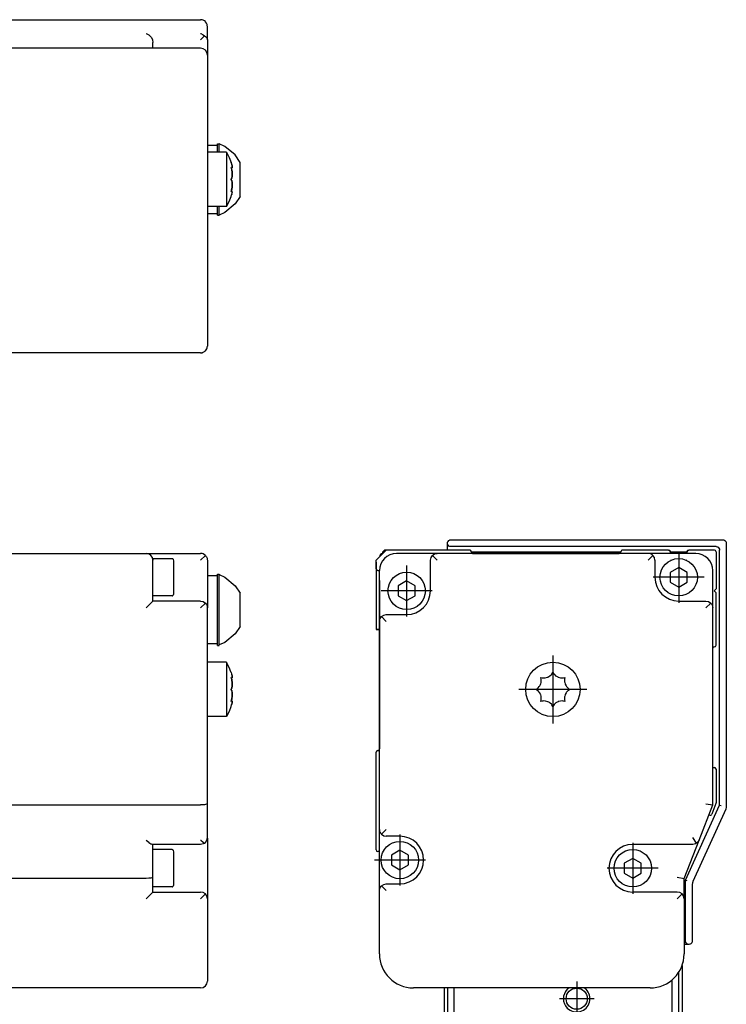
# Model space of a CAD drawing. Header units: inches. Extents: x -381 to 17245, y -418 to 176.
# Tile 37 of 37: x 17141 to 17245, y -73 to 71. Entities that reach past the tile are written whole.
import ezdxf

# ---------------------------------------------------------------- set-up
doc = ezdxf.new("R2010")
doc.units = ezdxf.units.IN
doc.linetypes.add('DOT_CENTER', pattern=[14, 12, -1, 0, -1])
doc.layers.add('1', color=7, linetype='Continuous')

# ---------------------------------------------------------------- blocks, each defined once
blk = doc.blocks.new('Modulo_der__22-ET___29', base_point=(14671.93, -70.93))
at = {"color": 7, "linetype": 'Continuous'}
for p, q in [((17138.83, -7.03), (17159.83, -7.03)), ((17159.83, -7.03), (17167.83, -7.03)), ((17168.04, -7.05), (17167.83, -7.03)), ((17168.21, -7.1), (17168.04, -7.05)), ((17168.23, -7.11), (17168.21, -7.1)), ((17168.42, -7.22), (17168.23, -7.11)), ((17168.53, -7.32), (17168.42, -7.22)), ((17160.83, -7.78), (17163.63, -7.78)), ((17160.83, -7.78), (17160.83, -8.03)), ((17160.83, -9.53), (17160.83, -8.03)), ((17163.63, -7.78), (17163.7, -7.79)), ((17163.7, -7.79), (17163.8, -7.88)), ((17163.8, -7.88), (17163.83, -8.17)), ((17163.83, -8.17), (17163.83, -9.55)), ((17167.83, -8.03), (17168.53, -7.32)), ((17168.53, -7.32), (17168.57, -7.36)), ((17168.57, -7.36), (17168.69, -7.53)), ((17168.69, -7.53), (17168.75, -7.65)), ((17168.75, -7.65), (17168.78, -7.72)), ((17168.78, -7.72), (17168.82, -7.92)), ((17168.82, -7.92), (17168.83, -8.03)), ((17168.83, -8.03), (17168.83, -10.53)), ((17160.83, -14.03), (17160.83, -9.53)), ((17163.83, -9.55), (17163.83, -13.08)), ((17170.33, -10.07), (17170.58, -10.07)), ((17170.33, -15.32), (17170.33, -10.07)), ((17170.58, -10.07), (17170.58, -10.15)), ((17170.58, -15.32), (17170.58, -10.07)), ((17170.33, -10.32), (17168.83, -10.32)), ((17168.83, -10.53), (17168.83, -15.03)), ((17170.58, -10.15), (17171.41, -10.54)), ((17171.41, -10.54), (17172.9, -11.77)), ((17172.9, -11.77), (17173.63, -12.86)), ((17173.63, -15.32), (17173.63, -12.86)), ((17160.83, -14.03), (17159.83, -15.03)), ((17163.63, -13.28), (17160.83, -13.28)), ((17167.83, -14.03), (17160.83, -14.03)), ((17163.63, -13.28), (17163.7, -13.27)), ((17163.7, -13.27), (17163.8, -13.18)), ((17163.8, -13.18), (17163.83, -13.08)), ((17167.83, -14.03), (17168.21, -14.1)), ((17168.53, -14.32), (17167.83, -15.03)), ((17168.21, -14.1), (17168.53, -14.32)), ((17168.53, -14.32), (17168.57, -14.36)), ((17168.57, -14.36), (17168.69, -14.53)), ((17168.69, -14.53), (17168.75, -14.65)), ((17168.75, -14.65), (17168.78, -14.72)), ((17168.78, -14.72), (17168.82, -14.92)), ((17168.82, -14.92), (17168.83, -15.03)), ((17168.83, -43.84), (17168.83, -15.03)), ((17170.33, -20.57), (17170.33, -15.32)), ((17170.58, -20.49), (17170.58, -15.32)), ((17173.63, -17.79), (17173.63, -15.32)), ((17173.63, -17.79), (17172.9, -18.87)), ((17171.41, -20.11), (17170.58, -20.49)), ((17172.9, -18.87), (17171.41, -20.11)), ((17170.33, -20.32), (17168.83, -20.32)), ((17170.33, -20.57), (17170.58, -20.57)), ((17170.58, -20.57), (17170.58, -20.49)), ((17171.66, -23.03), (17168.83, -23.03)), ((17171.66, -23.05), (17171.66, -23.03)), ((17171.66, -23.03), (17171.66, -23.05)), ((17172.04, -23.79), (17171.66, -23.05)), ((17171.66, -23.05), (17171.66, -27.03)), ((17172.28, -24.45), (17172.04, -23.79)), ((17172.33, -24.53), (17172.28, -24.45)), ((17172.33, -24.53), (17172.39, -24.75)), ((17172.4, -25.56), (17172.33, -25.26)), ((17172.33, -25.26), (17172.38, -25.31)), ((17172.34, -25.33), (17172.43, -25.33)), ((17172.34, -25.33), (17172.39, -25.51)), ((17172.38, -25.31), (17172.39, -25.31)), ((17172.39, -24.75), (17172.42, -24.84)), ((17172.39, -25.31), (17172.42, -25.33)), ((17172.39, -25.51), (17172.4, -25.54)), ((17172.46, -25.04), (17172.4, -24.78)), ((17172.4, -25.54), (17172.42, -25.64)), ((17172.42, -25.64), (17172.4, -25.56)), ((17172.42, -24.84), (17172.46, -25.01)), ((17172.42, -25.33), (17172.43, -25.33)), ((17172.44, -25.77), (17172.42, -25.64)), ((17172.42, -25.64), (17172.44, -25.77)), ((17172.43, -25.33), (17172.46, -25.31)), ((17172.46, -25.94), (17172.44, -25.77)), ((17172.44, -25.77), (17172.46, -25.89)), ((17172.47, -25.09), (17172.46, -25.04)), ((17172.46, -25.31), (17172.48, -25.14)), ((17172.47, -25.29), (17172.46, -25.31)), ((17172.46, -25.89), (17172.46, -25.9)), ((17172.46, -25.9), (17172.47, -26.03)), ((17172.47, -26.03), (17172.46, -25.94)), ((17172.48, -25.14), (17172.47, -25.09)), ((17172.47, -25.09), (17172.48, -25.14)), ((17172.48, -26.23), (17172.47, -26.03)), ((17172.47, -26.03), (17172.48, -26.23)), ((17172.48, -25.14), (17172.48, -25.21)), ((17171.66, -27.03), (17171.66, -31.03)), ((17172.4, -26.86), (17172.33, -27.03)), ((17172.33, -27.03), (17172.39, -26.89)), ((17172.4, -27.19), (17172.33, -27.03)), ((17172.33, -27.03), (17172.39, -27.17)), ((17172.39, -26.89), (17172.42, -26.81)), ((17172.39, -27.17), (17172.4, -27.19)), ((17172.42, -26.81), (17172.4, -26.86)), ((17172.42, -27.25), (17172.4, -27.19)), ((17172.4, -27.19), (17172.42, -27.25)), ((17172.42, -26.81), (17172.47, -26.51)), ((17172.46, -26.61), (17172.42, -26.81)), ((17172.46, -27.44), (17172.42, -27.25)), ((17172.42, -27.25), (17172.47, -27.55)), ((17172.47, -26.51), (17172.46, -26.58)), ((17172.46, -26.58), (17172.46, -26.61)), ((17172.46, -27.47), (17172.46, -27.44)), ((17172.47, -27.55), (17172.46, -27.47)), ((17172.48, -26.28), (17172.47, -26.51)), ((17172.47, -26.51), (17172.48, -26.3)), ((17172.48, -26.28), (17172.48, -26.23)), ((17172.48, -26.23), (17172.48, -26.25)), ((17172.48, -26.25), (17172.48, -26.28)), ((17172.48, -26.3), (17172.48, -26.28)), ((17172.33, -28.8), (17172.39, -28.54)), ((17172.38, -28.75), (17172.33, -28.8)), ((17172.4, -28.52), (17172.34, -28.73)), ((17172.34, -28.73), (17172.43, -28.73)), ((17172.4, -28.74), (17172.38, -28.75)), ((17172.39, -28.54), (17172.42, -28.42)), ((17172.42, -28.42), (17172.4, -28.5)), ((17172.4, -28.5), (17172.4, -28.52)), ((17172.43, -28.73), (17172.4, -28.74)), ((17172.42, -28.42), (17172.44, -28.28)), ((17172.44, -28.28), (17172.42, -28.42)), ((17172.46, -28.74), (17172.43, -28.73)), ((17172.43, -28.73), (17172.46, -28.74)), ((17172.46, -28.16), (17172.44, -28.28)), ((17172.44, -28.28), (17172.46, -28.17)), ((17172.46, -28.17), (17172.47, -28.03)), ((17172.47, -28.03), (17172.46, -28.12)), ((17172.46, -28.12), (17172.46, -28.16)), ((17172.48, -28.91), (17172.46, -28.74)), ((17172.46, -29.03), (17172.47, -28.96)), ((17172.47, -28.96), (17172.46, -29.02)), ((17172.48, -27.78), (17172.47, -27.55)), ((17172.47, -27.55), (17172.48, -27.76)), ((17172.47, -28.03), (17172.48, -27.83)), ((17172.48, -27.83), (17172.47, -28.03)), ((17172.47, -28.76), (17172.48, -28.84)), ((17172.47, -28.96), (17172.48, -28.91)), ((17172.48, -28.91), (17172.47, -28.96)), ((17172.48, -27.76), (17172.48, -27.78)), ((17172.48, -27.8), (17172.48, -27.78)), ((17172.48, -27.78), (17172.48, -27.83)), ((17172.48, -27.83), (17172.48, -27.8)), ((17172.04, -30.26), (17171.66, -31.01)), ((17172.28, -29.6), (17172.04, -30.26)), ((17172.33, -29.53), (17172.28, -29.6)), ((17172.33, -29.53), (17172.39, -29.31)), ((17172.39, -29.31), (17172.46, -29.03)), ((17172.42, -29.22), (17172.4, -29.27)), ((17172.46, -29.02), (17172.46, -29.03)), ((17171.66, -31.03), (17168.83, -31.03)), ((17138.83, -44.03), (17167.83, -44.03)), ((17168.04, -44.02), (17167.83, -44.03)), ((17168.21, -44.01), (17168.04, -44.02)), ((17168.23, -44.01), (17168.21, -44.01)), ((17168.42, -43.99), (17168.23, -44.01)), ((17168.53, -43.97), (17168.42, -43.99)), ((17168.57, -43.97), (17168.53, -43.97)), ((17168.69, -43.93), (17168.57, -43.97)), ((17168.75, -43.91), (17168.69, -43.93)), ((17168.78, -43.9), (17168.75, -43.91)), ((17168.82, -43.86), (17168.78, -43.9)), ((17168.83, -43.84), (17168.82, -43.86)), ((17168.83, -48.83), (17168.83, -43.84)), ((17159.83, -49.19), (17159.85, -49.21)), ((17159.85, -49.21), (17160.21, -49.52)), ((17167.83, -49.19), (17167.85, -49.21)), ((17167.85, -49.21), (17168.21, -49.52)), ((17168.53, -49.53), (17168.75, -49.21)), ((17168.75, -49.21), (17168.83, -48.83)), ((17168.83, -48.9), (17168.81, -49)), ((17168.83, -48.9), (17168.83, -57.83)), ((17160.21, -49.52), (17160.23, -49.53)), ((17160.23, -49.53), (17160.53, -49.74)), ((17160.53, -49.74), (17160.55, -49.75)), ((17160.55, -49.75), (17160.76, -49.83)), ((17167.83, -49.83), (17160.76, -49.83)), ((17160.83, -54.64), (17160.83, -49.83)), ((17163.63, -50.58), (17160.83, -50.58)), ((17163.63, -50.58), (17163.7, -50.59)), ((17163.7, -50.59), (17163.8, -50.68)), ((17163.8, -50.68), (17163.83, -50.97)), ((17168.21, -49.75), (17167.83, -49.83)), ((17168.21, -49.52), (17168.23, -49.53)), ((17168.39, -49.65), (17168.21, -49.75)), ((17168.23, -49.53), (17168.39, -49.65)), ((17168.39, -49.65), (17168.53, -49.53)), ((17163.83, -50.97), (17163.83, -55.88)), ((17159.83, -54.83), (17138.83, -54.83)), ((17160.21, -54.81), (17159.83, -54.83)), ((17160.53, -54.77), (17160.21, -54.81)), ((17160.75, -54.71), (17160.53, -54.77)), ((17160.83, -54.64), (17160.75, -54.71)), ((17160.83, -56.83), (17160.83, -54.64)), ((17163.63, -56.08), (17160.83, -56.08)), ((17163.63, -56.08), (17163.7, -56.07)), ((17163.7, -56.07), (17163.8, -55.98)), ((17163.8, -55.98), (17163.83, -55.88)), ((17160.83, -56.83), (17159.83, -57.83)), ((17160.83, -56.83), (17167.83, -56.83)), ((17168.21, -56.9), (17167.83, -56.83)), ((17167.83, -57.83), (17168.53, -57.12)), ((17168.53, -57.12), (17168.21, -56.9)), ((17168.75, -57.45), (17168.53, -57.12)), ((17168.83, -57.83), (17168.75, -57.45)), ((17168.83, -57.83), (17168.83, -65.93)), ((17168.83, -65.93), (17168.83, -69.93)), ((17167.83, -70.93), (17117.43, -70.93))]:
    blk.add_line(p, q, dxfattribs=at)
for centre, start, end in [((17159.83, -8.03), 360, 90), ((17167.83, -69.93), 270, 0)]:
    blk.add_arc(centre, 1, start, end, dxfattribs=at)
blk = doc.blocks.new('L-162__37', base_point=(624.37, -92.97))
blk.add_blockref('Modulo_der__22-ET___29', (14671.93, -70.93))
blk = doc.blocks.new('Alzado2', base_point=(2899, -49))
blk.add_blockref('L-162__37', (624.37, -92.97))
blk = doc.blocks.new('Modulo_der__22-ET___48', base_point=(14671.93, 21.97))
at = {"color": 7, "linetype": 'Continuous'}
for p, q in [((17138.83, 71.48), (17167.83, 71.48)), ((17168.04, 71.46), (17167.83, 71.48)), ((17168.21, 71.4), (17168.04, 71.46)), ((17168.23, 71.39), (17168.21, 71.4)), ((17168.42, 71.29), (17168.23, 71.39)), ((17168.53, 71.19), (17168.42, 71.29)), ((17168.57, 71.15), (17168.53, 71.19)), ((17168.69, 70.98), (17168.57, 71.15)), ((17168.75, 70.86), (17168.69, 70.98)), ((17168.78, 70.79), (17168.75, 70.86)), ((17168.82, 70.58), (17168.78, 70.79)), ((17168.83, 70.48), (17168.82, 70.58)), ((17168.83, 68.54), (17168.83, 70.48)), ((17159.83, 69.47), (17159.85, 69.46)), ((17159.85, 69.46), (17160.21, 69.26)), ((17160.21, 69.26), (17160.23, 69.25)), ((17160.23, 69.25), (17160.53, 68.94)), ((17160.53, 68.94), (17160.55, 68.92)), ((17160.55, 68.92), (17160.75, 68.56)), ((17160.75, 68.56), (17160.76, 68.54)), ((17160.76, 68.54), (17160.83, 68.15)), ((17160.83, 67.28), (17160.83, 68.15)), ((17167.83, 69.47), (17167.85, 69.46)), ((17168.39, 69.11), (17167.83, 68.54)), ((17167.85, 69.46), (17168.21, 69.26)), ((17168.21, 69.26), (17168.23, 69.25)), ((17168.23, 69.25), (17168.39, 69.11)), ((17168.39, 69.11), (17168.53, 69.02)), ((17168.53, 69.02), (17168.75, 68.8)), ((17168.75, 68.8), (17168.83, 68.54)), ((17168.83, 68.54), (17168.83, 66.28)), ((17167.83, 67.28), (17117.43, 67.28)), ((17168.83, 66.28), (17168.83, 62.28)), ((17168.83, 62.28), (17168.83, 27.48)), ((17170.33, 52.98), (17168.83, 52.98)), ((17170.33, 53.23), (17170.58, 53.23)), ((17170.33, 52.01), (17170.33, 53.23)), ((17171.41, 52.84), (17170.58, 53.23)), ((17170.58, 52.01), (17170.58, 53.23)), ((17172.9, 51.59), (17171.41, 52.84)), ((17171.66, 51.98), (17168.83, 51.98)), ((17170.33, 51.98), (17170.33, 52.01)), ((17170.58, 51.98), (17170.58, 52.01)), ((17171.66, 51.98), (17172.04, 51.23)), ((17171.66, 51.98), (17171.66, 49.22)), ((17172.04, 51.23), (17172.33, 50.48)), ((17173.63, 50.48), (17172.9, 51.59)), ((17172.4, 50.23), (17172.33, 50.48)), ((17172.33, 50.48), (17172.39, 50.26)), ((17172.33, 49.75), (17172.39, 49.69)), ((17172.38, 49.55), (17172.33, 49.75)), ((17172.35, 49.68), (17172.43, 49.68)), ((17172.35, 49.68), (17172.38, 49.55)), ((17172.38, 49.55), (17172.39, 49.5)), ((17172.4, 49.45), (17172.38, 49.55)), ((17172.39, 50.26), (17172.4, 50.25)), ((17172.39, 49.69), (17172.42, 49.68)), ((17172.39, 49.5), (17172.42, 49.37)), ((17172.42, 50.17), (17172.4, 50.23)), ((17172.42, 49.37), (17172.4, 49.45)), ((17172.42, 50.17), (17172.46, 49.99)), ((17172.46, 49.99), (17172.42, 50.17)), ((17172.42, 49.68), (17172.43, 49.68)), ((17172.42, 49.37), (17172.46, 49.12)), ((17172.46, 49.07), (17172.42, 49.37)), ((17172.43, 49.68), (17172.44, 49.68)), ((17172.44, 49.68), (17172.46, 49.69)), ((17172.46, 49.97), (17172.46, 49.99)), ((17172.47, 49.92), (17172.46, 49.97)), ((17172.47, 49.72), (17172.46, 49.69)), ((17172.46, 49.69), (17172.47, 49.72)), ((17172.47, 49.92), (17172.48, 49.8)), ((17172.48, 49.78), (17172.47, 49.92)), ((17172.47, 49.72), (17172.48, 49.78)), ((17173.63, 47.55), (17173.63, 50.48)), ((17171.66, 49.22), (17171.66, 43.98)), ((17172.4, 48.15), (17172.33, 47.98)), ((17172.33, 47.98), (17172.39, 48.12)), ((17172.4, 47.81), (17172.33, 47.98)), ((17172.33, 47.98), (17172.39, 47.84)), ((17172.39, 48.12), (17172.46, 48.39)), ((17172.39, 47.84), (17172.4, 47.81)), ((17172.42, 48.21), (17172.4, 48.15)), ((17172.4, 47.81), (17172.42, 47.76)), ((17172.46, 47.54), (17172.4, 47.81)), ((17172.46, 48.41), (17172.42, 48.21)), ((17172.46, 49.12), (17172.46, 49.1)), ((17172.46, 49.1), (17172.47, 48.98)), ((17172.48, 48.73), (17172.46, 49.07)), ((17172.47, 48.5), (17172.46, 48.42)), ((17172.46, 48.39), (17172.47, 48.5)), ((17172.46, 48.42), (17172.46, 48.41)), ((17172.47, 48.98), (17172.48, 48.75)), ((17172.48, 48.59), (17172.47, 48.5)), ((17172.47, 48.5), (17172.48, 48.59)), ((17172.48, 48.75), (17172.48, 48.73)), ((17172.48, 48.73), (17172.48, 48.59)), ((17172.48, 48.71), (17172.48, 48.73)), ((17172.48, 48.59), (17172.48, 48.71)), ((17172.33, 46.21), (17172.38, 46.41)), ((17172.38, 46.41), (17172.35, 46.28)), ((17172.38, 46.41), (17172.39, 46.47)), ((17172.39, 46.47), (17172.38, 46.41)), ((17172.39, 46.47), (17172.42, 46.59)), ((17172.4, 46.51), (17172.39, 46.47)), ((17172.42, 46.59), (17172.4, 46.51)), ((17172.42, 47.76), (17172.46, 47.57)), ((17172.46, 46.87), (17172.42, 46.59)), ((17172.42, 46.59), (17172.46, 46.84)), ((17172.46, 47.57), (17172.46, 47.55)), ((17172.46, 47.55), (17172.47, 47.46)), ((17172.47, 47.46), (17172.46, 47.54)), ((17172.48, 47.23), (17172.46, 46.89)), ((17172.46, 46.84), (17172.48, 47.21)), ((17172.46, 46.89), (17172.46, 46.87)), ((17172.48, 47.37), (17172.47, 47.46)), ((17172.47, 47.46), (17172.48, 47.37)), ((17172.48, 47.23), (17172.48, 47.37)), ((17172.48, 47.37), (17172.48, 47.25)), ((17172.48, 47.25), (17172.48, 47.23)), ((17172.48, 47.21), (17172.48, 47.23)), ((17173.63, 45.48), (17173.63, 47.55)), ((17172.04, 44.73), (17172.33, 45.48)), ((17172.4, 46.27), (17172.33, 46.21)), ((17172.33, 45.48), (17172.39, 45.7)), ((17172.35, 46.28), (17172.43, 46.28)), ((17172.39, 45.7), (17172.42, 45.79)), ((17172.42, 46.28), (17172.4, 46.27)), ((17172.42, 45.79), (17172.4, 45.73)), ((17172.4, 45.73), (17172.4, 45.71)), ((17172.43, 46.28), (17172.42, 46.28)), ((17172.42, 45.79), (17172.47, 46.04)), ((17172.44, 46.28), (17172.43, 46.28)), ((17172.46, 46.27), (17172.44, 46.28)), ((17172.44, 46.28), (17172.46, 46.27)), ((17172.47, 46.24), (17172.46, 46.27)), ((17172.47, 46.04), (17172.46, 45.99)), ((17172.46, 45.99), (17172.46, 45.97)), ((17172.48, 46.18), (17172.47, 46.24)), ((17172.47, 46.04), (17172.48, 46.18)), ((17172.48, 46.18), (17172.48, 46.16)), ((17173.63, 45.48), (17172.9, 44.38)), ((17171.66, 43.98), (17168.83, 43.98)), ((17170.33, 43.96), (17170.33, 43.98)), ((17170.33, 42.73), (17170.33, 43.96)), ((17170.58, 43.96), (17170.58, 43.98)), ((17170.58, 42.73), (17170.58, 43.96)), ((17172.9, 44.38), (17171.41, 43.13)), ((17171.66, 43.98), (17172.04, 44.73)), ((17168.83, 42.98), (17170.33, 42.98)), ((17170.33, 42.73), (17170.58, 42.73)), ((17171.41, 43.13), (17170.58, 42.73)), ((17168.83, 27.48), (17168.83, 23.48)), ((17168.78, 23.17), (17168.8, 23.27)), ((17168.82, 23.38), (17168.83, 23.48)), ((17168.82, 23.35), (17168.82, 23.38)), ((17167.83, 22.48), (17117.43, 22.48)), ((17167.83, 22.48), (17168.04, 22.5)), ((17168.04, 22.5), (17168.14, 22.54)), ((17168.18, 22.55), (17168.21, 22.56)), ((17168.21, 22.56), (17168.23, 22.57)), ((17168.23, 22.57), (17168.42, 22.67)), ((17168.42, 22.67), (17168.46, 22.71)), ((17168.48, 22.73), (17168.53, 22.77)), ((17168.53, 22.77), (17168.57, 22.81)), ((17168.57, 22.81), (17168.69, 22.98)), ((17168.69, 22.98), (17168.75, 23.1)), ((17168.75, 23.1), (17168.78, 23.17))]:
    blk.add_line(p, q, dxfattribs=at)
for centre, start, end in [((17167.83, 66.28), 360, 90), ((17167.83, 23.48), 270, 0)]:
    blk.add_arc(centre, 1, start, end, dxfattribs=at)
blk = doc.blocks.new('L-162__56', base_point=(624.37, 21.97))
blk.add_blockref('Modulo_der__22-ET___48', (14671.93, 21.97))
blk = doc.blocks.new('Inferior2', base_point=(2899, 47.73))
blk.add_blockref('L-162__56', (624.37, 21.97))
blk = doc.blocks.new('Modulo_izq__L-KT___57', base_point=(17193.63, -70.93))
at = {"color": 7, "linetype": 'Continuous'}
for p, q in [((17204.13, -5.53), (17204.15, -5.38)), ((17204.13, -6.53), (17204.13, -5.53)), ((17204.15, -5.67), (17204.13, -5.53)), ((17204.15, -5.38), (17204.17, -5.33)), ((17204.21, -5.8), (17204.15, -5.67)), ((17204.17, -5.33), (17204.21, -5.25)), ((17204.21, -5.25), (17204.35, -5.11)), ((17204.35, -5.11), (17204.44, -5.06)), ((17204.44, -5.06), (17204.49, -5.05)), ((17204.49, -5.05), (17204.63, -5.03)), ((17204.63, -5.03), (17244.63, -5.03)), ((17244.63, -5.03), (17244.78, -5.05)), ((17244.78, -5.05), (17244.91, -5.11)), ((17244.91, -5.11), (17245.05, -5.25)), ((17245.05, -5.25), (17245.11, -5.38)), ((17245.11, -5.38), (17245.13, -5.53)), ((17245.13, -5.53), (17245.13, -44.21)), ((17193.63, -8.03), (17195.13, -6.53)), ((17194.63, -6.78), (17194.93, -6.48)), ((17194.63, -7.03), (17194.63, -6.78)), ((17194.63, -6.78), (17194.87, -6.78)), ((17194.93, -6.48), (17202.33, -6.48)), ((17207.38, -6.53), (17195.13, -6.53)), ((17202.63, -7.03), (17196.63, -7.03)), ((17201.93, -7.32), (17202.05, -7.22)), ((17202.05, -7.22), (17202.23, -7.11)), ((17202.23, -7.11), (17202.25, -7.1)), ((17202.25, -7.1), (17202.43, -7.05)), ((17202.38, -6.53), (17202.33, -6.48)), ((17202.43, -7.05), (17202.63, -7.03)), ((17233.63, -7.03), (17202.63, -7.03)), ((17204.35, -5.94), (17204.21, -5.8)), ((17204.49, -6), (17204.35, -5.94)), ((17204.63, -6.03), (17204.49, -6)), ((17243.63, -6.03), (17204.63, -6.03)), ((17207.47, -6.54), (17207.48, -6.55)), ((17207.61, -6.67), (17207.61, -6.69)), ((17229.62, -6.83), (17207.64, -6.83)), ((17207.88, -7.03), (17229.38, -7.03)), ((17229.65, -6.69), (17229.65, -6.67)), ((17229.78, -6.55), (17229.79, -6.54)), ((17236.63, -6.53), (17229.88, -6.53)), ((17233.84, -7.05), (17233.63, -7.03)), ((17240.63, -7.03), (17233.63, -7.03)), ((17234.02, -7.1), (17233.84, -7.05)), ((17234.04, -7.11), (17234.02, -7.1)), ((17234.22, -7.22), (17234.04, -7.11)), ((17234.34, -7.32), (17234.22, -7.22)), ((17236.63, -6.53), (17236.64, -6.53)), ((17236.64, -6.53), (17236.66, -6.53)), ((17236.66, -6.53), (17236.67, -6.53)), ((17236.67, -6.53), (17236.68, -6.53)), ((17236.68, -6.53), (17236.72, -6.54)), ((17236.72, -6.54), (17236.73, -6.55)), ((17236.73, -6.55), (17236.74, -6.55)), ((17236.74, -6.55), (17236.76, -6.56)), ((17236.76, -6.56), (17236.78, -6.57)), ((17236.78, -6.57), (17236.79, -6.58)), ((17236.79, -6.58), (17236.82, -6.61)), ((17236.82, -6.61), (17236.85, -6.65)), ((17236.85, -6.65), (17236.85, -6.66)), ((17236.85, -6.66), (17236.86, -6.67)), ((17236.86, -6.67), (17236.86, -6.69)), ((17236.86, -6.69), (17236.87, -6.72)), ((17236.87, -6.72), (17236.88, -6.74)), ((17236.88, -6.74), (17236.88, -6.75)), ((17236.88, -6.75), (17236.88, -6.76)), ((17236.88, -6.76), (17236.88, -6.78)), ((17236.88, -6.78), (17236.88, -7.03)), ((17236.95, -6.83), (17236.88, -6.83)), ((17239.34, -6.83), (17236.95, -6.83)), ((17239.38, -6.83), (17239.34, -6.83)), ((17239.38, -6.76), (17239.39, -6.72)), ((17239.38, -6.78), (17239.38, -6.76)), ((17239.38, -7.03), (17239.38, -6.78)), ((17239.39, -6.7), (17239.4, -6.69)), ((17239.39, -6.72), (17239.39, -6.7)), ((17239.4, -6.67), (17239.41, -6.66)), ((17239.4, -6.69), (17239.4, -6.67)), ((17239.41, -6.66), (17239.43, -6.63)), ((17239.43, -6.63), (17239.44, -6.62)), ((17239.44, -6.62), (17239.48, -6.57)), ((17239.48, -6.57), (17239.5, -6.57)), ((17239.5, -6.57), (17239.51, -6.56)), ((17239.51, -6.56), (17239.52, -6.55)), ((17239.52, -6.55), (17239.53, -6.55)), ((17239.53, -6.55), (17239.54, -6.54)), ((17239.54, -6.54), (17239.57, -6.53)), ((17239.57, -6.53), (17239.58, -6.53)), ((17239.58, -6.53), (17239.59, -6.53)), ((17239.59, -6.53), (17239.6, -6.53)), ((17239.6, -6.53), (17239.62, -6.53)), ((17239.62, -6.53), (17239.63, -6.53)), ((17243.38, -6.53), (17239.63, -6.53)), ((17243.63, -6.03), (17243.78, -6.05)), ((17243.63, -6.78), (17243.63, -12.23)), ((17243.78, -6.05), (17243.91, -6.11)), ((17243.91, -6.11), (17244.05, -6.25)), ((17244.05, -6.25), (17244.11, -6.38)), ((17244.11, -6.38), (17244.13, -6.53)), ((17244.13, -44.04), (17244.13, -6.53)), ((17193.63, -9.28), (17193.63, -8.03)), ((17201.63, -8.03), (17201.71, -7.65)), ((17201.63, -12.53), (17201.63, -8.03)), ((17201.71, -7.65), (17201.93, -7.32)), ((17201.93, -7.32), (17202.63, -8.03)), ((17234.34, -7.32), (17233.63, -8.03)), ((17234.56, -7.65), (17234.34, -7.32)), ((17234.63, -8.03), (17234.56, -7.65)), ((17234.63, -8.03), (17234.63, -10.53)), ((17237.02, -8.03), (17236.99, -8.03)), ((17239.28, -8.03), (17239.25, -8.03)), ((17193.63, -9.28), (17193.63, -18.23)), ((17194.13, -17.03), (17194.13, -9.53)), ((17194.13, -11.03), (17194.13, -9.78)), ((17238.13, -9.08), (17236.88, -9.81)), ((17236.88, -9.81), (17236.88, -11.25)), ((17239.38, -9.81), (17238.13, -9.08)), ((17239.38, -11.25), (17239.38, -9.81)), ((17243.13, -15.03), (17243.13, -9.53)), ((17194.13, -11.05), (17194.13, -11.03)), ((17194.13, -11.03), (17194.13, -14.03)), ((17198.13, -11.08), (17196.88, -11.81)), ((17199.38, -11.81), (17198.13, -11.08)), ((17236.88, -11.25), (17238.13, -11.97)), ((17238.13, -11.97), (17239.38, -11.25)), ((17196.88, -11.81), (17196.88, -13.25)), ((17199.38, -13.25), (17199.38, -11.81)), ((17243.63, -12.23), (17243.33, -12.53)), ((17243.33, -12.53), (17243.63, -12.83)), ((17243.63, -20.53), (17243.63, -12.83)), ((17194.13, -14.03), (17194.13, -14.01)), ((17194.13, -14.03), (17194.13, -18.23)), ((17194.13, -14.03), (17194.13, -35.78)), ((17196.88, -13.25), (17198.13, -13.97)), ((17198.13, -13.97), (17199.38, -13.25)), ((17238.13, -14.03), (17242.13, -14.03)), ((17242.13, -14.03), (17242.52, -14.1)), ((17242.84, -14.32), (17242.13, -15.03)), ((17242.52, -14.1), (17242.84, -14.32)), ((17242.84, -14.32), (17242.94, -14.44)), ((17242.94, -14.44), (17243.05, -14.62)), ((17243.05, -14.62), (17243.06, -14.65)), ((17243.06, -14.65), (17243.11, -14.82)), ((17243.11, -14.82), (17243.13, -15.03)), ((17243.13, -44.03), (17243.13, -15.03)), ((17194.13, -17.03), (17194.16, -16.82)), ((17194.13, -47.63), (17194.13, -17.03)), ((17194.16, -16.82), (17194.21, -16.65)), ((17194.21, -16.65), (17194.22, -16.62)), ((17194.22, -16.62), (17194.32, -16.44)), ((17194.32, -16.44), (17194.43, -16.32)), ((17194.43, -16.32), (17194.75, -16.1)), ((17194.43, -16.32), (17195.13, -17.03)), ((17194.75, -16.1), (17195.13, -16.03)), ((17195.13, -16.03), (17198.13, -16.03)), ((17193.63, -18.23), (17194.13, -18.23)), ((17194.13, -35.79), (17194.13, -18.23)), ((17243.14, -20.97), (17243.13, -20.98)), ((17219.46, -24.78), (17219.63, -24.53)), ((17219.63, -24.53), (17219.77, -24.75)), ((17217.84, -26.23), (17217.9, -26.03)), ((17217.93, -25.56), (17217.87, -25.26)), ((17217.87, -25.26), (17218.06, -25.31)), ((17217.9, -26.03), (17217.91, -25.94)), ((17217.91, -25.94), (17217.93, -25.77)), ((17217.93, -25.64), (17217.93, -25.56)), ((17217.93, -25.77), (17217.93, -25.64)), ((17218.06, -25.31), (17218.12, -25.31)), ((17218.12, -25.31), (17218.24, -25.33)), ((17218.24, -25.33), (17218.49, -25.31)), ((17218.49, -25.31), (17218.86, -25.22)), ((17218.86, -25.22), (17218.88, -25.21)), ((17218.88, -25.21), (17219.02, -25.14)), ((17219.02, -25.14), (17219.11, -25.09)), ((17219.11, -25.09), (17219.19, -25.04)), ((17219.19, -25.04), (17219.41, -24.85)), ((17219.41, -24.85), (17219.46, -24.78)), ((17219.77, -24.75), (17219.85, -24.84)), ((17219.85, -24.84), (17220.04, -25.01)), ((17220.04, -25.01), (17220.15, -25.09)), ((17220.15, -25.09), (17220.24, -25.14)), ((17220.24, -25.14), (17220.36, -25.2)), ((17220.36, -25.2), (17220.39, -25.21)), ((17220.39, -25.21), (17220.73, -25.31)), ((17220.73, -25.31), (17221.02, -25.33)), ((17221.02, -25.33), (17221.1, -25.32)), ((17221.1, -25.32), (17221.21, -25.31)), ((17221.21, -25.31), (17221.4, -25.26)), ((17221.35, -25.51), (17221.34, -25.64)), ((17221.34, -25.64), (17221.34, -25.77)), ((17221.34, -25.77), (17221.35, -25.89)), ((17221.4, -25.26), (17221.35, -25.51)), ((17221.35, -25.89), (17221.37, -26.03)), ((17221.37, -26.03), (17221.43, -26.23)), ((17217.13, -27.03), (17217.35, -26.89)), ((17217.39, -27.2), (17217.13, -27.03)), ((17217.35, -26.89), (17217.45, -26.81)), ((17217.45, -27.25), (17217.39, -27.2)), ((17217.45, -26.81), (17217.62, -26.62)), ((17217.62, -27.44), (17217.45, -27.25)), ((17217.62, -26.62), (17217.7, -26.51)), ((17217.65, -27.47), (17217.62, -27.44)), ((17217.7, -27.55), (17217.65, -27.47)), ((17217.7, -26.51), (17217.81, -26.3)), ((17217.81, -26.3), (17217.82, -26.28)), ((17217.82, -26.28), (17217.84, -26.23)), ((17221.43, -26.23), (17221.44, -26.25)), ((17221.44, -26.25), (17221.45, -26.28)), ((17221.45, -26.28), (17221.57, -26.51)), ((17221.57, -26.51), (17221.62, -26.58)), ((17221.65, -27.43), (17221.57, -27.55)), ((17221.62, -26.58), (17221.64, -26.61)), ((17221.64, -26.61), (17221.82, -26.81)), ((17221.82, -27.25), (17221.65, -27.43)), ((17221.82, -26.81), (17221.88, -26.86)), ((17221.92, -27.17), (17221.82, -27.25)), ((17221.88, -26.86), (17222.13, -27.03)), ((17222.13, -27.03), (17221.92, -27.17)), ((17217.82, -27.78), (17217.7, -27.55)), ((17217.83, -27.8), (17217.82, -27.78)), ((17217.84, -27.83), (17217.83, -27.8)), ((17217.9, -28.03), (17217.84, -27.83)), ((17217.87, -28.8), (17217.92, -28.54)), ((17218.06, -28.75), (17217.87, -28.8)), ((17217.92, -28.17), (17217.9, -28.03)), ((17217.93, -28.28), (17217.92, -28.17)), ((17217.92, -28.54), (17217.93, -28.42)), ((17217.93, -28.42), (17217.93, -28.28)), ((17218.17, -28.74), (17218.06, -28.75)), ((17218.24, -28.73), (17218.17, -28.74)), ((17218.54, -28.75), (17218.24, -28.73)), ((17218.88, -28.84), (17218.54, -28.75)), ((17218.9, -28.85), (17218.88, -28.84)), ((17219.02, -28.91), (17218.9, -28.85)), ((17219.11, -28.96), (17219.02, -28.91)), ((17219.23, -29.04), (17219.11, -28.96)), ((17220.15, -28.96), (17220.08, -29.02)), ((17220.24, -28.91), (17220.15, -28.96)), ((17220.39, -28.84), (17220.24, -28.91)), ((17220.41, -28.83), (17220.39, -28.84)), ((17220.77, -28.74), (17220.41, -28.83)), ((17221.02, -28.73), (17220.77, -28.74)), ((17221.15, -28.74), (17221.02, -28.73)), ((17221.21, -28.75), (17221.15, -28.74)), ((17221.4, -28.8), (17221.21, -28.75)), ((17221.35, -28.12), (17221.34, -28.28)), ((17221.34, -28.28), (17221.34, -28.42)), ((17221.34, -28.42), (17221.34, -28.5)), ((17221.34, -28.5), (17221.4, -28.8)), ((17221.37, -28.03), (17221.35, -28.12)), ((17221.43, -27.83), (17221.37, -28.03)), ((17221.45, -27.78), (17221.43, -27.83)), ((17221.46, -27.76), (17221.45, -27.78)), ((17221.57, -27.55), (17221.46, -27.76)), ((17219.41, -29.22), (17219.23, -29.04)), ((17219.49, -29.31), (17219.41, -29.22)), ((17219.63, -29.53), (17219.49, -29.31)), ((17219.8, -29.27), (17219.63, -29.53)), ((17219.86, -29.21), (17219.8, -29.27)), ((17220.08, -29.02), (17219.86, -29.21)), ((17193.63, -50.63), (17193.63, -36.28)), ((17243.13, -38.53), (17243.38, -38.53)), ((17243.63, -38.78), (17243.63, -43.73)), ((17239.13, -55.11), (17244.13, -44.04)), ((17245.04, -44.62), (17240.22, -55.3)), ((17241.13, -49.19), (17243.13, -44.03)), ((17242.13, -43.84), (17243.13, -44.03)), ((17243.61, -43.82), (17243.01, -45.37)), ((17244.13, -44.04), (17244.38, -44.1)), ((17245.05, -44.59), (17245.04, -44.62)), ((17245.11, -44.42), (17245.05, -44.59)), ((17245.13, -44.21), (17245.11, -44.42)), ((17194.13, -56.63), (17194.13, -47.63)), ((17194.13, -47.63), (17194.16, -47.84)), ((17194.43, -48.34), (17195.13, -47.63)), ((17194.16, -47.84), (17194.21, -48.01)), ((17194.21, -48.01), (17194.22, -48.04)), ((17194.22, -48.04), (17194.32, -48.22)), ((17194.32, -48.22), (17194.43, -48.34)), ((17194.43, -48.34), (17194.75, -48.55)), ((17194.75, -48.55), (17195.13, -48.63)), ((17197.13, -48.63), (17195.13, -48.63)), ((17238.93, -54.83), (17241.13, -49.19)), ((17240.76, -49.65), (17240.19, -48.83)), ((17241.12, -49.21), (17240.92, -49.52)), ((17241.13, -49.19), (17241.12, -49.21)), ((17195.13, -50.27), (17195.13, -50.24)), ((17197.13, -50.69), (17195.88, -51.41)), ((17198.38, -51.41), (17197.13, -50.69)), ((17240.19, -49.83), (17231.38, -49.83)), ((17240.58, -49.75), (17240.19, -49.83)), ((17240.76, -49.65), (17240.58, -49.75)), ((17240.9, -49.53), (17240.76, -49.65)), ((17240.92, -49.52), (17240.9, -49.53)), ((17194.13, -50.88), (17193.88, -50.88)), ((17194.13, -53.63), (17194.13, -50.88)), ((17195.88, -51.41), (17195.88, -52.85)), ((17198.38, -52.85), (17198.38, -51.41)), ((17231.38, -51.88), (17230.13, -52.61)), ((17232.63, -52.61), (17231.38, -51.88)), ((17195.88, -52.85), (17197.13, -53.57)), ((17197.13, -53.57), (17198.38, -52.85)), ((17230.13, -52.61), (17230.13, -54.05)), ((17232.63, -54.05), (17232.63, -52.61)), ((17194.13, -53.98), (17194.13, -53.63)), ((17194.13, -56.03), (17194.13, -53.63)), ((17195.13, -54.02), (17195.13, -53.99)), ((17230.13, -54.05), (17231.38, -54.77)), ((17231.38, -54.77), (17232.63, -54.05)), ((17237.93, -54.64), (17238.93, -54.83)), ((17238.93, -57.83), (17238.93, -54.83)), ((17194.13, -56.03), (17194.1, -56.03)), ((17194.1, -56.03), (17194.1, -58.01)), ((17194.13, -56.63), (17194.19, -56.29)), ((17194.19, -56.29), (17194.21, -56.25)), ((17194.21, -56.25), (17194.37, -55.99)), ((17194.37, -55.99), (17194.43, -55.92)), ((17194.43, -55.92), (17194.75, -55.71)), ((17194.43, -55.92), (17195.13, -56.63)), ((17194.75, -55.71), (17195.13, -55.63)), ((17195.13, -55.63), (17197.13, -55.63)), ((17239.38, -55.17), (17239.13, -55.11)), ((17239.13, -64.03), (17239.13, -55.11)), ((17240.15, -55.5), (17240.13, -55.71)), ((17240.13, -55.71), (17240.13, -64.03)), ((17240.21, -55.33), (17240.15, -55.5)), ((17240.22, -55.3), (17240.21, -55.33)), ((17194.13, -65.93), (17194.13, -56.63)), ((17237.93, -56.83), (17231.38, -56.83)), ((17238.32, -56.9), (17237.93, -56.83)), ((17237.93, -57.83), (17238.64, -57.12)), ((17238.64, -57.12), (17238.32, -56.9)), ((17238.86, -57.45), (17238.64, -57.12)), ((17238.93, -57.83), (17238.86, -57.45)), ((17238.93, -57.83), (17238.93, -65.93)), ((17194.13, -58.01), (17194.1, -58.01)), ((17239.63, -64.53), (17238.93, -64.53)), ((17239.15, -64.17), (17239.13, -64.03)), ((17239.21, -64.3), (17239.15, -64.17)), ((17239.35, -64.44), (17239.21, -64.3)), ((17239.49, -64.5), (17239.35, -64.44)), ((17239.63, -64.53), (17239.49, -64.5)), ((17239.78, -64.5), (17239.63, -64.53)), ((17239.91, -64.44), (17239.78, -64.5)), ((17240.05, -64.3), (17239.91, -64.44)), ((17240.11, -64.17), (17240.05, -64.3)), ((17240.13, -64.03), (17240.11, -64.17)), ((17233.93, -70.93), (17199.13, -70.93))]:
    blk.add_line(p, q, dxfattribs=at)
for centre, radius in [((17238.13, -10.53), 2.75), ((17198.13, -12.53), 2.75), ((17219.63, -27.03), 4), ((17197.13, -52.13), 2.75), ((17231.38, -53.33), 2.75)]:
    blk.add_circle(centre, radius, dxfattribs=at)
for centre, radius, start, end in [((17194.63, -7.53), 0.5, 90, 180), ((17196.63, -9.53), 2.5, 90, 180), ((17207.38, -6.78), 0.25, 69.001, 90.001), ((17207.38, -6.78), 0.25, 0, 90), ((17207.38, -6.78), 0.25, 24.0004, 66), ((17207.38, -6.78), 0.25, 359.9995, 20.9999), ((17207.88, -6.78), 0.25, 180, 270), ((17229.38, -6.78), 0.25, 270, 0), ((17229.88, -6.78), 0.25, 90, 180), ((17229.88, -6.78), 0.25, 158.9993, 179.9998), ((17229.88, -6.78), 0.25, 114.0002, 155.9998), ((17229.88, -6.78), 0.25, 89.9993, 110.999), ((17236.63, -6.78), 0.25, 0, 90), ((17239.63, -6.78), 0.25, 90, 180), ((17240.63, -9.53), 2.5, 0, 90), ((17243.38, -6.78), 0.25, 0, 90), ((17193.88, -9.28), 0.25, 180.0001, 270), ((17193.88, -9.78), 0.25, 0, 90), ((17238.13, -10.53), 3.5, 180, 270), ((17198.13, -12.53), 3.5, 270, 0), ((17243.38, -21.03), 0.25, 89.9999, 168.0002), ((17243.38, -20.53), 0.25, 270.0001, 0.0001), ((17193.88, -36.28), 0.25, 90, 180), ((17193.88, -35.77), 0.252, 269.593, 359.5958), ((17243.38, -38.78), 0.25, 0, 90), ((17243.38, -43.73), 0.25, 338.6933, 0), ((17242.59, -45.74), 0.25, 68.3115, 95.9995), ((17242.78, -45.28), 0.25, 248.3115, 338.6933), ((17197.13, -52.13), 3.5, 270, 90), ((17193.88, -50.63), 0.25, 180, 270), ((17231.38, -53.33), 3.5, 90, 270), ((17194.38, -53.63), 0.25, 171.0011, 180.0011), ((17199.13, -65.93), 5, 180, 270), ((17233.93, -65.93), 5, 270, 0)]:
    blk.add_arc(centre, radius, start, end, dxfattribs=at)
at = {"layer": '1', "color": 2, "linetype": 'DOT_CENTER'}
for p, q in [((17238.13, -6.78), (17238.13, -14.28)), ((17198.13, -8.78), (17198.13, -16.28)), ((17241.88, -10.53), (17234.38, -10.53)), ((17201.88, -12.53), (17194.38, -12.53)), ((17219.63, -22.03), (17219.63, -32.03)), ((17224.63, -27.03), (17214.63, -27.03)), ((17197.13, -48.38), (17197.13, -55.88)), ((17231.38, -49.58), (17231.38, -57.08)), ((17200.88, -52.13), (17193.38, -52.13)), ((17235.13, -53.33), (17227.63, -53.33))]:
    blk.add_line(p, q, dxfattribs=at)
blk = doc.blocks.new('Modulo_der__22-ET___58', base_point=(17193.63, -67.31))
at = {"color": 7, "linetype": 'Continuous'}
for p, q in [((17193.63, -8.33), (17193.63, -18.23)), ((17194.13, -18.23), (17193.63, -18.23)), ((17194.13, -58.01), (17194.13, -58.03))]:
    blk.add_line(p, q, dxfattribs=at)
blk.add_arc((17233.93, -65.93), 5, 344.0001, 352.0001, dxfattribs=at)
blk = doc.blocks.new('CABEZA__59', base_point=(17203.63, -92.97))
at = {"color": 7, "linetype": 'Continuous'}
for p, q in [((17238.63, -67.62), (17238.63, -83.17)), ((17238.13, -78.37), (17238.13, -68.64)), ((17203.63, -70.93), (17203.63, -83.17)), ((17204.13, -70.93), (17204.13, -78.37)), ((17205.13, -78.37), (17205.13, -70.93)), ((17222.08, -70.93), (17221.75, -71.14)), ((17224.51, -71.14), (17224.18, -70.93)), ((17237.13, -69.76), (17237.13, -78.37)), ((17203.88, -78.37), (17204.88, -78.37)), ((17203.88, -92.47), (17203.88, -78.37)), ((17204.88, -78.37), (17204.88, -92.47)), ((17204.88, -78.37), (17237.38, -78.37)), ((17237.38, -78.37), (17238.38, -78.37)), ((17237.38, -92.47), (17237.38, -78.37)), ((17238.38, -78.37), (17238.38, -92.47)), ((17203.88, -83.17), (17203.63, -83.17)), ((17238.63, -83.17), (17238.38, -83.17)), ((17204.38, -92.97), (17203.88, -92.47)), ((17204.38, -92.97), (17204.88, -92.47)), ((17204.88, -92.47), (17237.38, -92.47)), ((17237.38, -92.47), (17237.88, -92.97)), ((17237.88, -92.97), (17238.38, -92.47)), ((17237.88, -92.97), (17204.38, -92.97))]:
    blk.add_line(p, q, dxfattribs=at)
blk.add_circle((17223.13, -72.52), 1.55, dxfattribs=at)
for start, end in [(135.0002, 224.9998), (224.9998, 44.9998)]:
    blk.add_arc((17223.13, -72.52), 1.95, start, end, dxfattribs=at)
at = {"layer": '1', "color": 2, "linetype": 'DOT_CENTER'}
for p, q in [((17223.13, -69.97), (17223.13, -75.07)), ((17225.68, -72.52), (17220.58, -72.52))]:
    blk.add_line(p, q, dxfattribs=at)
blk = doc.blocks.new('Modulos_intermedio__FL-14___60', base_point=(17194.13, -64.53))
at = {"color": 7, "linetype": 'Continuous'}
for p, q in [((17204.13, -5.53), (17204.15, -5.38)), ((17204.15, -5.38), (17204.17, -5.33)), ((17204.17, -5.33), (17204.21, -5.25)), ((17204.35, -5.11), (17204.44, -5.06)), ((17204.44, -5.06), (17204.49, -5.05)), ((17244.63, -5.03), (17244.78, -5.05)), ((17244.91, -5.11), (17244.98, -5.17)), ((17245.05, -5.25), (17245.09, -5.33)), ((17245.11, -5.38), (17245.13, -5.53)), ((17243.63, -6.03), (17243.78, -6.05)), ((17243.82, -6.06), (17243.91, -6.11)), ((17194.13, -35.79), (17194.13, -35.78)), ((17194.13, -56.03), (17194.13, -53.98)), ((17239.78, -64.5), (17239.63, -64.53)), ((17239.91, -64.44), (17239.82, -64.49)), ((17240.05, -64.3), (17239.91, -64.44)), ((17240.11, -64.17), (17240.05, -64.3))]:
    blk.add_line(p, q, dxfattribs=at)
blk = doc.blocks.new('L-162__61', base_point=(17193.63, -92.97))
for name, p in [('Modulo_izq__L-KT___57', (17193.63, -70.93)), ('Modulos_intermedio__FL-14___60', (17194.13, -64.53)), ('Modulo_der__22-ET___58', (17193.63, -67.31)), ('CABEZA__59', (17203.63, -92.97))]:
    blk.add_blockref(name, p)
blk = doc.blocks.new('Izquierda1', base_point=(17219.38, -49))
blk.add_blockref('L-162__61', (17193.63, -92.97))

msp = doc.modelspace()

# ---------------------------------------------------------------- block references
for name, p in [('Inferior2', (2899, 47.73)), ('Alzado2', (2899, -49)), ('Izquierda1', (17219.38, -49))]:
    msp.add_blockref(name, p)

doc.saveas('drawing.dxf')
